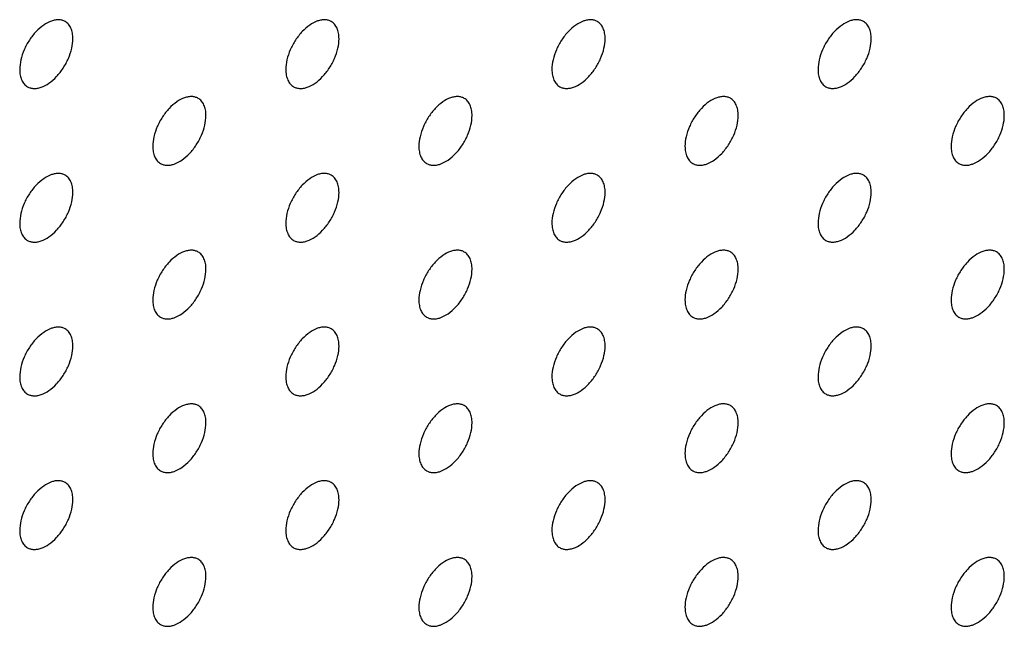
# Model space of a CAD drawing. Header units: inches. Extents: x 0 to 34, y 0 to 22.
# Tile 114 of 176: x 28.305 to 28.828, y 9.984 to 10.307. Entities that reach past the tile are written whole.
import ezdxf

# ---------------------------------------------------------------- set-up
doc = ezdxf.new("R2010")
doc.units = ezdxf.units.IN
doc.header["$LTSCALE"] = 1.87
doc.header["$MEASUREMENT"] = 0
doc.layers.add('02___PRT_ALL_AXES', color=7, linetype='CONTINUOUS')

msp = doc.modelspace()

# ---------------------------------------------------------------- linework, layer by layer
at = {"layer": '02___PRT_ALL_AXES', "color": 7, "linetype": 'CONTINUOUS'}
for points, knots in [([(28.32872, 10.30577), (28.32823, 10.30606), (28.32714, 10.30651), (28.32535, 10.30677), (28.32342, 10.30663), (28.32062, 10.30588), (28.31704, 10.30393), (28.31309, 10.30043), (28.30959, 10.29596), (28.30683, 10.29087), (28.30506, 10.28559), (28.30458, 10.28199), (28.30458, 10.28029)], [0, 0, 0, 0, 0.042842, 0.087441, 0.135298, 0.187275, 0.304489, 0.438213, 0.582466, 0.729664, 0.871609, 1, 1, 1, 1]), ([(28.33286, 10.29662), (28.33286, 10.29763), (28.3327, 10.29955), (28.33192, 10.3022), (28.33062, 10.30436), (28.32938, 10.30539), (28.32872, 10.30577)], [0, 0, 0, 0, 0.288094, 0.548173, 0.782164, 1, 1, 1, 1]), ([(28.47014, 10.30578), (28.46965, 10.30607), (28.46856, 10.30652), (28.46677, 10.30678), (28.46484, 10.30664), (28.46204, 10.30589), (28.45846, 10.30394), (28.45451, 10.30044), (28.45101, 10.29596), (28.44826, 10.29088), (28.44649, 10.2856), (28.446, 10.282), (28.446, 10.2803)], [0, 0, 0, 0, 0.042842, 0.087441, 0.135298, 0.187275, 0.304489, 0.438213, 0.582466, 0.729664, 0.871609, 1, 1, 1, 1]), ([(28.47428, 10.29663), (28.47428, 10.29763), (28.47412, 10.29956), (28.47335, 10.3022), (28.47204, 10.30436), (28.4708, 10.3054), (28.47014, 10.30578)], [0, 0, 0, 0, 0.288094, 0.548173, 0.782164, 1, 1, 1, 1]), ([(28.61156, 10.30579), (28.61107, 10.30607), (28.60998, 10.30653), (28.60819, 10.30679), (28.60626, 10.30664), (28.60346, 10.3059), (28.59988, 10.30395), (28.59593, 10.30044), (28.59243, 10.29597), (28.58968, 10.29089), (28.58791, 10.2856), (28.58742, 10.28201), (28.58742, 10.2803)], [0, 0, 0, 0, 0.042842, 0.087441, 0.135298, 0.187275, 0.304489, 0.438213, 0.582466, 0.729664, 0.871609, 1, 1, 1, 1]), ([(28.6157, 10.29664), (28.6157, 10.29764), (28.61554, 10.29957), (28.61477, 10.30221), (28.61346, 10.30437), (28.61222, 10.30541), (28.61156, 10.30579)], [0, 0, 0, 0, 0.288094, 0.548173, 0.782164, 1, 1, 1, 1]), ([(28.75298, 10.3058), (28.75249, 10.30608), (28.7514, 10.30653), (28.74961, 10.3068), (28.74768, 10.30665), (28.74488, 10.30591), (28.7413, 10.30395), (28.73735, 10.30045), (28.73386, 10.29598), (28.7311, 10.29089), (28.72933, 10.28561), (28.72884, 10.28202), (28.72884, 10.28031)], [0, 0, 0, 0, 0.042842, 0.087441, 0.135298, 0.187275, 0.304489, 0.438213, 0.582466, 0.729664, 0.871609, 1, 1, 1, 1]), ([(28.75712, 10.29664), (28.75712, 10.29765), (28.75696, 10.29957), (28.75619, 10.30222), (28.75488, 10.30438), (28.75364, 10.30542), (28.75298, 10.3058)], [0, 0, 0, 0, 0.288094, 0.548173, 0.782164, 1, 1, 1, 1]), ([(28.30872, 10.27113), (28.30921, 10.27085), (28.3103, 10.2704), (28.31209, 10.27013), (28.31402, 10.27028), (28.31682, 10.27102), (28.3204, 10.27298), (28.32435, 10.27648), (28.32784, 10.28095), (28.3306, 10.28604), (28.33237, 10.29132), (28.33286, 10.29491), (28.33286, 10.29662)], [0, 0, 0, 0, 0.042842, 0.087441, 0.135298, 0.187275, 0.304489, 0.438213, 0.582466, 0.729664, 0.871609, 1, 1, 1, 1]), ([(28.45014, 10.27114), (28.45063, 10.27086), (28.45172, 10.27041), (28.45351, 10.27014), (28.45544, 10.27029), (28.45824, 10.27103), (28.46182, 10.27299), (28.46577, 10.27649), (28.46927, 10.28096), (28.47202, 10.28605), (28.47379, 10.29133), (28.47428, 10.29492), (28.47428, 10.29663)], [0, 0, 0, 0, 0.042842, 0.087441, 0.135298, 0.187275, 0.304489, 0.438213, 0.582466, 0.729664, 0.871609, 1, 1, 1, 1]), ([(28.59156, 10.27115), (28.59205, 10.27087), (28.59314, 10.27041), (28.59493, 10.27015), (28.59686, 10.2703), (28.59966, 10.27104), (28.60324, 10.27299), (28.60719, 10.2765), (28.61069, 10.28097), (28.61344, 10.28605), (28.61522, 10.29134), (28.6157, 10.29493), (28.6157, 10.29664)], [0, 0, 0, 0, 0.042842, 0.087441, 0.135298, 0.187275, 0.304489, 0.438213, 0.582466, 0.729664, 0.871609, 1, 1, 1, 1]), ([(28.73298, 10.27116), (28.73348, 10.27087), (28.73456, 10.27042), (28.73635, 10.27016), (28.73828, 10.2703), (28.74108, 10.27105), (28.74466, 10.273), (28.74861, 10.2765), (28.75211, 10.28098), (28.75487, 10.28606), (28.75664, 10.29134), (28.75712, 10.29494), (28.75712, 10.29664)], [0, 0, 0, 0, 0.042842, 0.087441, 0.135298, 0.187275, 0.304489, 0.438213, 0.582466, 0.729664, 0.871609, 1, 1, 1, 1]), ([(28.30458, 10.28029), (28.30458, 10.27928), (28.30474, 10.27736), (28.30551, 10.27471), (28.30682, 10.27255), (28.30806, 10.27152), (28.30872, 10.27113)], [0, 0, 0, 0, 0.288094, 0.548173, 0.782164, 1, 1, 1, 1]), ([(28.446, 10.2803), (28.446, 10.27929), (28.44616, 10.27737), (28.44693, 10.27472), (28.44824, 10.27256), (28.44948, 10.27152), (28.45014, 10.27114)], [0, 0, 0, 0, 0.288094, 0.548173, 0.782164, 1, 1, 1, 1]), ([(28.58742, 10.2803), (28.58742, 10.2793), (28.58758, 10.27737), (28.58836, 10.27473), (28.58966, 10.27257), (28.5909, 10.27153), (28.59156, 10.27115)], [0, 0, 0, 0, 0.288094, 0.548173, 0.782164, 1, 1, 1, 1]), ([(28.72884, 10.28031), (28.72884, 10.2793), (28.729, 10.27738), (28.72978, 10.27474), (28.73108, 10.27258), (28.73232, 10.27154), (28.73298, 10.27116)], [0, 0, 0, 0, 0.288094, 0.548173, 0.782164, 1, 1, 1, 1]), ([(28.39943, 10.26495), (28.39894, 10.26524), (28.39785, 10.26569), (28.39606, 10.26595), (28.39413, 10.26581), (28.39133, 10.26507), (28.38775, 10.26311), (28.3838, 10.25961), (28.3803, 10.25514), (28.37755, 10.25005), (28.37577, 10.24477), (28.37529, 10.24117), (28.37529, 10.23947)], [0, 0, 0, 0, 0.042842, 0.087441, 0.135298, 0.187275, 0.304489, 0.438213, 0.582466, 0.729664, 0.871609, 1, 1, 1, 1]), ([(28.40357, 10.2558), (28.40357, 10.25681), (28.40341, 10.25873), (28.40263, 10.26138), (28.40133, 10.26354), (28.40009, 10.26457), (28.39943, 10.26495)], [0, 0, 0, 0, 0.288094, 0.548173, 0.782164, 1, 1, 1, 1]), ([(28.54085, 10.26496), (28.54036, 10.26525), (28.53927, 10.2657), (28.53748, 10.26596), (28.53555, 10.26582), (28.53275, 10.26507), (28.52917, 10.26312), (28.52522, 10.25962), (28.52172, 10.25514), (28.51897, 10.25006), (28.5172, 10.24478), (28.51671, 10.24118), (28.51671, 10.23948)], [0, 0, 0, 0, 0.042842, 0.087441, 0.135298, 0.187275, 0.304489, 0.438213, 0.582466, 0.729664, 0.871609, 1, 1, 1, 1]), ([(28.54499, 10.25581), (28.54499, 10.25682), (28.54483, 10.25874), (28.54406, 10.26138), (28.54275, 10.26354), (28.54151, 10.26458), (28.54085, 10.26496)], [0, 0, 0, 0, 0.288094, 0.548173, 0.782164, 1, 1, 1, 1]), ([(28.68227, 10.26497), (28.68178, 10.26525), (28.68069, 10.26571), (28.6789, 10.26597), (28.67697, 10.26582), (28.67417, 10.26508), (28.67059, 10.26313), (28.66664, 10.25962), (28.66315, 10.25515), (28.66039, 10.25007), (28.65862, 10.24478), (28.65813, 10.24119), (28.65813, 10.23948)], [0, 0, 0, 0, 0.042842, 0.087441, 0.135298, 0.187275, 0.304489, 0.438213, 0.582466, 0.729664, 0.871609, 1, 1, 1, 1]), ([(28.68641, 10.25582), (28.68641, 10.25682), (28.68625, 10.25875), (28.68548, 10.26139), (28.68417, 10.26355), (28.68293, 10.26459), (28.68227, 10.26497)], [0, 0, 0, 0, 0.288094, 0.548173, 0.782164, 1, 1, 1, 1]), ([(28.82369, 10.26498), (28.8232, 10.26526), (28.82211, 10.26571), (28.82032, 10.26598), (28.81839, 10.26583), (28.81559, 10.26509), (28.81201, 10.26313), (28.80806, 10.25963), (28.80457, 10.25516), (28.80181, 10.25007), (28.80004, 10.24479), (28.79955, 10.2412), (28.79955, 10.23949)], [0, 0, 0, 0, 0.042842, 0.087441, 0.135298, 0.187275, 0.304489, 0.438213, 0.582466, 0.729664, 0.871609, 1, 1, 1, 1]), ([(28.82784, 10.25582), (28.82784, 10.25683), (28.82768, 10.25875), (28.8269, 10.2614), (28.82559, 10.26356), (28.82435, 10.2646), (28.82369, 10.26498)], [0, 0, 0, 0, 0.288094, 0.548173, 0.782164, 1, 1, 1, 1]), ([(28.37943, 10.23031), (28.37992, 10.23003), (28.38101, 10.22958), (28.3828, 10.22931), (28.38473, 10.22946), (28.38753, 10.2302), (28.39111, 10.23216), (28.39506, 10.23566), (28.39856, 10.24013), (28.40131, 10.24522), (28.40308, 10.2505), (28.40357, 10.25409), (28.40357, 10.2558)], [0, 0, 0, 0, 0.042842, 0.087441, 0.135298, 0.187275, 0.304489, 0.438213, 0.582466, 0.729664, 0.871609, 1, 1, 1, 1]), ([(28.52085, 10.23032), (28.52134, 10.23004), (28.52243, 10.22959), (28.52422, 10.22932), (28.52615, 10.22947), (28.52895, 10.23021), (28.53253, 10.23217), (28.53648, 10.23567), (28.53998, 10.24014), (28.54273, 10.24523), (28.5445, 10.25051), (28.54499, 10.2541), (28.54499, 10.25581)], [0, 0, 0, 0, 0.042842, 0.087441, 0.135298, 0.187275, 0.304489, 0.438213, 0.582466, 0.729664, 0.871609, 1, 1, 1, 1]), ([(28.66227, 10.23033), (28.66276, 10.23005), (28.66385, 10.22959), (28.66564, 10.22933), (28.66757, 10.22948), (28.67037, 10.23022), (28.67395, 10.23217), (28.6779, 10.23568), (28.6814, 10.24015), (28.68416, 10.24523), (28.68593, 10.25052), (28.68641, 10.25411), (28.68641, 10.25582)], [0, 0, 0, 0, 0.042842, 0.087441, 0.135298, 0.187275, 0.304489, 0.438213, 0.582466, 0.729664, 0.871609, 1, 1, 1, 1]), ([(28.80369, 10.23034), (28.80419, 10.23005), (28.80527, 10.2296), (28.80707, 10.22934), (28.80899, 10.22949), (28.81179, 10.23023), (28.81537, 10.23218), (28.81932, 10.23568), (28.82282, 10.24016), (28.82558, 10.24524), (28.82735, 10.25052), (28.82784, 10.25412), (28.82784, 10.25582)], [0, 0, 0, 0, 0.042842, 0.087441, 0.135298, 0.187275, 0.304489, 0.438213, 0.582466, 0.729664, 0.871609, 1, 1, 1, 1]), ([(28.37529, 10.23947), (28.37529, 10.23846), (28.37545, 10.23654), (28.37622, 10.23389), (28.37753, 10.23173), (28.37877, 10.2307), (28.37943, 10.23031)], [0, 0, 0, 0, 0.288094, 0.548173, 0.782164, 1, 1, 1, 1]), ([(28.51671, 10.23948), (28.51671, 10.23847), (28.51687, 10.23655), (28.51764, 10.2339), (28.51895, 10.23174), (28.52019, 10.2307), (28.52085, 10.23032)], [0, 0, 0, 0, 0.288094, 0.548173, 0.782164, 1, 1, 1, 1]), ([(28.65813, 10.23948), (28.65813, 10.23848), (28.65829, 10.23655), (28.65907, 10.23391), (28.66037, 10.23175), (28.66161, 10.23071), (28.66227, 10.23033)], [0, 0, 0, 0, 0.288094, 0.548173, 0.782164, 1, 1, 1, 1]), ([(28.79955, 10.23949), (28.79955, 10.23849), (28.79971, 10.23656), (28.80049, 10.23392), (28.80179, 10.23176), (28.80303, 10.23072), (28.80369, 10.23034)], [0, 0, 0, 0, 0.288094, 0.548173, 0.782164, 1, 1, 1, 1]), ([(28.32872, 10.22413), (28.32823, 10.22441), (28.32714, 10.22486), (28.32535, 10.22513), (28.32342, 10.22498), (28.32062, 10.22424), (28.31704, 10.22228), (28.31309, 10.21878), (28.30959, 10.21431), (28.30683, 10.20922), (28.30506, 10.20394), (28.30458, 10.20035), (28.30458, 10.19864)], [0, 0, 0, 0, 0.042842, 0.087441, 0.135298, 0.187275, 0.304489, 0.438213, 0.582466, 0.729664, 0.871609, 1, 1, 1, 1]), ([(28.47014, 10.22413), (28.46965, 10.22442), (28.46856, 10.22487), (28.46677, 10.22513), (28.46484, 10.22499), (28.46204, 10.22425), (28.45846, 10.22229), (28.45451, 10.21879), (28.45101, 10.21432), (28.44826, 10.20923), (28.44649, 10.20395), (28.446, 10.20035), (28.446, 10.19865)], [0, 0, 0, 0, 0.042842, 0.087441, 0.135298, 0.187275, 0.304489, 0.438213, 0.582466, 0.729664, 0.871609, 1, 1, 1, 1]), ([(28.61156, 10.22414), (28.61107, 10.22443), (28.60998, 10.22488), (28.60819, 10.22514), (28.60626, 10.225), (28.60346, 10.22425), (28.59988, 10.2223), (28.59593, 10.2188), (28.59243, 10.21432), (28.58968, 10.20924), (28.58791, 10.20396), (28.58742, 10.20036), (28.58742, 10.19866)], [0, 0, 0, 0, 0.042842, 0.087441, 0.135298, 0.187275, 0.304489, 0.438213, 0.582466, 0.729664, 0.871609, 1, 1, 1, 1]), ([(28.75298, 10.22415), (28.75249, 10.22443), (28.7514, 10.22489), (28.74961, 10.22515), (28.74768, 10.225), (28.74488, 10.22426), (28.7413, 10.22231), (28.73735, 10.2188), (28.73386, 10.21433), (28.7311, 10.20925), (28.72933, 10.20396), (28.72884, 10.20037), (28.72884, 10.19867)], [0, 0, 0, 0, 0.042842, 0.087441, 0.135298, 0.187275, 0.304489, 0.438213, 0.582466, 0.729664, 0.871609, 1, 1, 1, 1]), ([(28.33286, 10.21497), (28.33286, 10.21598), (28.3327, 10.2179), (28.33192, 10.22055), (28.33062, 10.22271), (28.32938, 10.22375), (28.32872, 10.22413)], [0, 0, 0, 0, 0.288094, 0.548173, 0.782164, 1, 1, 1, 1]), ([(28.47428, 10.21498), (28.47428, 10.21599), (28.47412, 10.21791), (28.47335, 10.22056), (28.47204, 10.22272), (28.4708, 10.22375), (28.47014, 10.22413)], [0, 0, 0, 0, 0.288094, 0.548173, 0.782164, 1, 1, 1, 1]), ([(28.6157, 10.21499), (28.6157, 10.216), (28.61554, 10.21792), (28.61477, 10.22056), (28.61346, 10.22273), (28.61222, 10.22376), (28.61156, 10.22414)], [0, 0, 0, 0, 0.288094, 0.548173, 0.782164, 1, 1, 1, 1]), ([(28.75712, 10.215), (28.75712, 10.216), (28.75696, 10.21793), (28.75619, 10.22057), (28.75488, 10.22273), (28.75364, 10.22377), (28.75298, 10.22415)], [0, 0, 0, 0, 0.288094, 0.548173, 0.782164, 1, 1, 1, 1]), ([(28.30872, 10.18949), (28.30921, 10.1892), (28.3103, 10.18875), (28.31209, 10.18849), (28.31402, 10.18863), (28.31682, 10.18938), (28.3204, 10.19133), (28.32435, 10.19483), (28.32784, 10.1993), (28.3306, 10.20439), (28.33237, 10.20967), (28.33286, 10.21327), (28.33286, 10.21497)], [0, 0, 0, 0, 0.042842, 0.087441, 0.135298, 0.187275, 0.304489, 0.438213, 0.582466, 0.729664, 0.871609, 1, 1, 1, 1]), ([(28.45014, 10.1895), (28.45063, 10.18921), (28.45172, 10.18876), (28.45351, 10.18849), (28.45544, 10.18864), (28.45824, 10.18938), (28.46182, 10.19134), (28.46577, 10.19484), (28.46927, 10.19931), (28.47202, 10.2044), (28.47379, 10.20968), (28.47428, 10.21327), (28.47428, 10.21498)], [0, 0, 0, 0, 0.042842, 0.087441, 0.135298, 0.187275, 0.304489, 0.438213, 0.582466, 0.729664, 0.871609, 1, 1, 1, 1]), ([(28.59156, 10.1895), (28.59205, 10.18922), (28.59314, 10.18877), (28.59493, 10.1885), (28.59686, 10.18865), (28.59966, 10.18939), (28.60324, 10.19135), (28.60719, 10.19485), (28.61069, 10.19932), (28.61344, 10.20441), (28.61522, 10.20969), (28.6157, 10.21328), (28.6157, 10.21499)], [0, 0, 0, 0, 0.042842, 0.087441, 0.135298, 0.187275, 0.304489, 0.438213, 0.582466, 0.729664, 0.871609, 1, 1, 1, 1]), ([(28.73298, 10.18951), (28.73348, 10.18923), (28.73456, 10.18877), (28.73635, 10.18851), (28.73828, 10.18866), (28.74108, 10.1894), (28.74466, 10.19135), (28.74861, 10.19486), (28.75211, 10.19933), (28.75487, 10.20441), (28.75664, 10.2097), (28.75712, 10.21329), (28.75712, 10.215)], [0, 0, 0, 0, 0.042842, 0.087441, 0.135298, 0.187275, 0.304489, 0.438213, 0.582466, 0.729664, 0.871609, 1, 1, 1, 1]), ([(28.30458, 10.19864), (28.30458, 10.19763), (28.30474, 10.19571), (28.30551, 10.19307), (28.30682, 10.1909), (28.30806, 10.18987), (28.30872, 10.18949)], [0, 0, 0, 0, 0.288094, 0.548173, 0.782164, 1, 1, 1, 1]), ([(28.446, 10.19865), (28.446, 10.19764), (28.44616, 10.19572), (28.44693, 10.19307), (28.44824, 10.19091), (28.44948, 10.18988), (28.45014, 10.1895)], [0, 0, 0, 0, 0.288094, 0.548173, 0.782164, 1, 1, 1, 1]), ([(28.58742, 10.19866), (28.58742, 10.19765), (28.58758, 10.19573), (28.58836, 10.19308), (28.58966, 10.19092), (28.5909, 10.18988), (28.59156, 10.1895)], [0, 0, 0, 0, 0.288094, 0.548173, 0.782164, 1, 1, 1, 1]), ([(28.72884, 10.19867), (28.72884, 10.19766), (28.729, 10.19573), (28.72978, 10.19309), (28.73108, 10.19093), (28.73232, 10.18989), (28.73298, 10.18951)], [0, 0, 0, 0, 0.288094, 0.548173, 0.782164, 1, 1, 1, 1]), ([(28.39943, 10.18331), (28.39894, 10.18359), (28.39785, 10.18404), (28.39606, 10.18431), (28.39413, 10.18416), (28.39133, 10.18342), (28.38775, 10.18146), (28.3838, 10.17796), (28.3803, 10.17349), (28.37755, 10.1684), (28.37577, 10.16312), (28.37529, 10.15953), (28.37529, 10.15782)], [0, 0, 0, 0, 0.042842, 0.087441, 0.135298, 0.187275, 0.304489, 0.438213, 0.582466, 0.729664, 0.871609, 1, 1, 1, 1]), ([(28.40357, 10.17415), (28.40357, 10.17516), (28.40341, 10.17708), (28.40263, 10.17973), (28.40133, 10.18189), (28.40009, 10.18293), (28.39943, 10.18331)], [0, 0, 0, 0, 0.288094, 0.548173, 0.782164, 1, 1, 1, 1]), ([(28.54085, 10.18331), (28.54036, 10.1836), (28.53927, 10.18405), (28.53748, 10.18432), (28.53555, 10.18417), (28.53275, 10.18343), (28.52917, 10.18147), (28.52522, 10.17797), (28.52172, 10.1735), (28.51897, 10.16841), (28.5172, 10.16313), (28.51671, 10.15954), (28.51671, 10.15783)], [0, 0, 0, 0, 0.042842, 0.087441, 0.135298, 0.187275, 0.304489, 0.438213, 0.582466, 0.729664, 0.871609, 1, 1, 1, 1]), ([(28.54499, 10.17416), (28.54499, 10.17517), (28.54483, 10.17709), (28.54406, 10.17974), (28.54275, 10.1819), (28.54151, 10.18293), (28.54085, 10.18331)], [0, 0, 0, 0, 0.288094, 0.548173, 0.782164, 1, 1, 1, 1]), ([(28.68227, 10.18332), (28.68178, 10.18361), (28.68069, 10.18406), (28.6789, 10.18432), (28.67697, 10.18418), (28.67417, 10.18343), (28.67059, 10.18148), (28.66664, 10.17798), (28.66315, 10.17351), (28.66039, 10.16842), (28.65862, 10.16314), (28.65813, 10.15954), (28.65813, 10.15784)], [0, 0, 0, 0, 0.042842, 0.087441, 0.135298, 0.187275, 0.304489, 0.438213, 0.582466, 0.729664, 0.871609, 1, 1, 1, 1]), ([(28.68641, 10.17417), (28.68641, 10.17518), (28.68625, 10.1771), (28.68548, 10.17975), (28.68417, 10.18191), (28.68293, 10.18294), (28.68227, 10.18332)], [0, 0, 0, 0, 0.288094, 0.548173, 0.782164, 1, 1, 1, 1]), ([(28.82369, 10.18333), (28.8232, 10.18361), (28.82211, 10.18407), (28.82032, 10.18433), (28.81839, 10.18418), (28.81559, 10.18344), (28.81201, 10.18149), (28.80806, 10.17798), (28.80457, 10.17351), (28.80181, 10.16843), (28.80004, 10.16314), (28.79955, 10.15955), (28.79955, 10.15785)], [0, 0, 0, 0, 0.042842, 0.087441, 0.135298, 0.187275, 0.304489, 0.438213, 0.582466, 0.729664, 0.871609, 1, 1, 1, 1]), ([(28.82784, 10.17418), (28.82784, 10.17518), (28.82768, 10.17711), (28.8269, 10.17975), (28.82559, 10.18191), (28.82435, 10.18295), (28.82369, 10.18333)], [0, 0, 0, 0, 0.288094, 0.548173, 0.782164, 1, 1, 1, 1]), ([(28.37943, 10.14867), (28.37992, 10.14838), (28.38101, 10.14793), (28.3828, 10.14767), (28.38473, 10.14781), (28.38753, 10.14856), (28.39111, 10.15051), (28.39506, 10.15401), (28.39856, 10.15849), (28.40131, 10.16357), (28.40308, 10.16885), (28.40357, 10.17245), (28.40357, 10.17415)], [0, 0, 0, 0, 0.042842, 0.087441, 0.135298, 0.187275, 0.304489, 0.438213, 0.582466, 0.729664, 0.871609, 1, 1, 1, 1]), ([(28.52085, 10.14868), (28.52134, 10.14839), (28.52243, 10.14794), (28.52422, 10.14768), (28.52615, 10.14782), (28.52895, 10.14856), (28.53253, 10.15052), (28.53648, 10.15402), (28.53998, 10.15849), (28.54273, 10.16358), (28.5445, 10.16886), (28.54499, 10.17246), (28.54499, 10.17416)], [0, 0, 0, 0, 0.042842, 0.087441, 0.135298, 0.187275, 0.304489, 0.438213, 0.582466, 0.729664, 0.871609, 1, 1, 1, 1]), ([(28.66227, 10.14868), (28.66276, 10.1484), (28.66385, 10.14795), (28.66564, 10.14768), (28.66757, 10.14783), (28.67037, 10.14857), (28.67395, 10.15053), (28.6779, 10.15403), (28.6814, 10.1585), (28.68416, 10.16359), (28.68593, 10.16887), (28.68641, 10.17246), (28.68641, 10.17417)], [0, 0, 0, 0, 0.042842, 0.087441, 0.135298, 0.187275, 0.304489, 0.438213, 0.582466, 0.729664, 0.871609, 1, 1, 1, 1]), ([(28.80369, 10.14869), (28.80419, 10.14841), (28.80527, 10.14795), (28.80707, 10.14769), (28.80899, 10.14784), (28.81179, 10.14858), (28.81537, 10.15054), (28.81932, 10.15404), (28.82282, 10.15851), (28.82558, 10.16359), (28.82735, 10.16888), (28.82784, 10.17247), (28.82784, 10.17418)], [0, 0, 0, 0, 0.042842, 0.087441, 0.135298, 0.187275, 0.304489, 0.438213, 0.582466, 0.729664, 0.871609, 1, 1, 1, 1]), ([(28.37529, 10.15782), (28.37529, 10.15681), (28.37545, 10.15489), (28.37622, 10.15225), (28.37753, 10.15009), (28.37877, 10.14905), (28.37943, 10.14867)], [0, 0, 0, 0, 0.288094, 0.548173, 0.782164, 1, 1, 1, 1]), ([(28.51671, 10.15783), (28.51671, 10.15682), (28.51687, 10.1549), (28.51764, 10.15225), (28.51895, 10.15009), (28.52019, 10.14906), (28.52085, 10.14868)], [0, 0, 0, 0, 0.288094, 0.548173, 0.782164, 1, 1, 1, 1]), ([(28.65813, 10.15784), (28.65813, 10.15683), (28.65829, 10.15491), (28.65907, 10.15226), (28.66037, 10.1501), (28.66161, 10.14906), (28.66227, 10.14868)], [0, 0, 0, 0, 0.288094, 0.548173, 0.782164, 1, 1, 1, 1]), ([(28.79955, 10.15785), (28.79955, 10.15684), (28.79971, 10.15492), (28.80049, 10.15227), (28.80179, 10.15011), (28.80303, 10.14907), (28.80369, 10.14869)], [0, 0, 0, 0, 0.288094, 0.548173, 0.782164, 1, 1, 1, 1]), ([(28.32872, 10.14248), (28.32823, 10.14276), (28.32714, 10.14322), (28.32535, 10.14348), (28.32342, 10.14333), (28.32062, 10.14259), (28.31704, 10.14064), (28.31309, 10.13713), (28.30959, 10.13266), (28.30683, 10.12758), (28.30506, 10.12229), (28.30458, 10.1187), (28.30458, 10.11699)], [0, 0, 0, 0, 0.042842, 0.087441, 0.135298, 0.187275, 0.304489, 0.438213, 0.582466, 0.729664, 0.871609, 1, 1, 1, 1]), ([(28.33286, 10.13333), (28.33286, 10.13433), (28.3327, 10.13626), (28.33192, 10.1389), (28.33062, 10.14106), (28.32938, 10.1421), (28.32872, 10.14248)], [0, 0, 0, 0, 0.288094, 0.548173, 0.782164, 1, 1, 1, 1]), ([(28.47014, 10.14249), (28.46965, 10.14277), (28.46856, 10.14322), (28.46677, 10.14349), (28.46484, 10.14334), (28.46204, 10.1426), (28.45846, 10.14064), (28.45451, 10.13714), (28.45101, 10.13267), (28.44826, 10.12758), (28.44649, 10.1223), (28.446, 10.11871), (28.446, 10.117)], [0, 0, 0, 0, 0.042842, 0.087441, 0.135298, 0.187275, 0.304489, 0.438213, 0.582466, 0.729664, 0.871609, 1, 1, 1, 1]), ([(28.47428, 10.13333), (28.47428, 10.13434), (28.47412, 10.13626), (28.47335, 10.13891), (28.47204, 10.14107), (28.4708, 10.14211), (28.47014, 10.14249)], [0, 0, 0, 0, 0.288094, 0.548173, 0.782164, 1, 1, 1, 1]), ([(28.61156, 10.1425), (28.61107, 10.14278), (28.60998, 10.14323), (28.60819, 10.1435), (28.60626, 10.14335), (28.60346, 10.14261), (28.59988, 10.14065), (28.59593, 10.13715), (28.59243, 10.13268), (28.58968, 10.12759), (28.58791, 10.12231), (28.58742, 10.11872), (28.58742, 10.11701)], [0, 0, 0, 0, 0.042842, 0.087441, 0.135298, 0.187275, 0.304489, 0.438213, 0.582466, 0.729664, 0.871609, 1, 1, 1, 1]), ([(28.6157, 10.13334), (28.6157, 10.13435), (28.61554, 10.13627), (28.61477, 10.13892), (28.61346, 10.14108), (28.61222, 10.14211), (28.61156, 10.1425)], [0, 0, 0, 0, 0.288094, 0.548173, 0.782164, 1, 1, 1, 1]), ([(28.75298, 10.1425), (28.75249, 10.14279), (28.7514, 10.14324), (28.74961, 10.1435), (28.74768, 10.14336), (28.74488, 10.14261), (28.7413, 10.14066), (28.73735, 10.13716), (28.73386, 10.13269), (28.7311, 10.1276), (28.72933, 10.12232), (28.72884, 10.11872), (28.72884, 10.11702)], [0, 0, 0, 0, 0.042842, 0.087441, 0.135298, 0.187275, 0.304489, 0.438213, 0.582466, 0.729664, 0.871609, 1, 1, 1, 1]), ([(28.75712, 10.13335), (28.75712, 10.13436), (28.75696, 10.13628), (28.75619, 10.13893), (28.75488, 10.14109), (28.75364, 10.14212), (28.75298, 10.1425)], [0, 0, 0, 0, 0.288094, 0.548173, 0.782164, 1, 1, 1, 1]), ([(28.30872, 10.10784), (28.30921, 10.10756), (28.3103, 10.1071), (28.31209, 10.10684), (28.31402, 10.10699), (28.31682, 10.10773), (28.3204, 10.10968), (28.32435, 10.11319), (28.32784, 10.11766), (28.3306, 10.12274), (28.33237, 10.12803), (28.33286, 10.13162), (28.33286, 10.13333)], [0, 0, 0, 0, 0.042842, 0.087441, 0.135298, 0.187275, 0.304489, 0.438213, 0.582466, 0.729664, 0.871609, 1, 1, 1, 1]), ([(28.45014, 10.10785), (28.45063, 10.10756), (28.45172, 10.10711), (28.45351, 10.10685), (28.45544, 10.10699), (28.45824, 10.10774), (28.46182, 10.10969), (28.46577, 10.11319), (28.46927, 10.11767), (28.47202, 10.12275), (28.47379, 10.12803), (28.47428, 10.13163), (28.47428, 10.13333)], [0, 0, 0, 0, 0.042842, 0.087441, 0.135298, 0.187275, 0.304489, 0.438213, 0.582466, 0.729664, 0.871609, 1, 1, 1, 1]), ([(28.59156, 10.10786), (28.59205, 10.10757), (28.59314, 10.10712), (28.59493, 10.10686), (28.59686, 10.107), (28.59966, 10.10774), (28.60324, 10.1097), (28.60719, 10.1132), (28.61069, 10.11767), (28.61344, 10.12276), (28.61522, 10.12804), (28.6157, 10.13164), (28.6157, 10.13334)], [0, 0, 0, 0, 0.042842, 0.087441, 0.135298, 0.187275, 0.304489, 0.438213, 0.582466, 0.729664, 0.871609, 1, 1, 1, 1]), ([(28.73298, 10.10786), (28.73348, 10.10758), (28.73456, 10.10713), (28.73635, 10.10686), (28.73828, 10.10701), (28.74108, 10.10775), (28.74466, 10.10971), (28.74861, 10.11321), (28.75211, 10.11768), (28.75487, 10.12277), (28.75664, 10.12805), (28.75712, 10.13164), (28.75712, 10.13335)], [0, 0, 0, 0, 0.042842, 0.087441, 0.135298, 0.187275, 0.304489, 0.438213, 0.582466, 0.729664, 0.871609, 1, 1, 1, 1]), ([(28.30458, 10.11699), (28.30458, 10.11599), (28.30474, 10.11406), (28.30551, 10.11142), (28.30682, 10.10926), (28.30806, 10.10822), (28.30872, 10.10784)], [0, 0, 0, 0, 0.288094, 0.548173, 0.782164, 1, 1, 1, 1]), ([(28.446, 10.117), (28.446, 10.11599), (28.44616, 10.11407), (28.44693, 10.11143), (28.44824, 10.10927), (28.44948, 10.10823), (28.45014, 10.10785)], [0, 0, 0, 0, 0.288094, 0.548173, 0.782164, 1, 1, 1, 1]), ([(28.58742, 10.11701), (28.58742, 10.116), (28.58758, 10.11408), (28.58836, 10.11143), (28.58966, 10.10927), (28.5909, 10.10824), (28.59156, 10.10786)], [0, 0, 0, 0, 0.288094, 0.548173, 0.782164, 1, 1, 1, 1]), ([(28.72884, 10.11702), (28.72884, 10.11601), (28.729, 10.11409), (28.72978, 10.11144), (28.73108, 10.10928), (28.73232, 10.10824), (28.73298, 10.10786)], [0, 0, 0, 0, 0.288094, 0.548173, 0.782164, 1, 1, 1, 1]), ([(28.39943, 10.10166), (28.39894, 10.10194), (28.39785, 10.1024), (28.39606, 10.10266), (28.39413, 10.10251), (28.39133, 10.10177), (28.38775, 10.09982), (28.3838, 10.09631), (28.3803, 10.09184), (28.37755, 10.08676), (28.37577, 10.08147), (28.37529, 10.07788), (28.37529, 10.07617)], [0, 0, 0, 0, 0.042842, 0.087441, 0.135298, 0.187275, 0.304489, 0.438213, 0.582466, 0.729664, 0.871609, 1, 1, 1, 1]), ([(28.40357, 10.09251), (28.40357, 10.09351), (28.40341, 10.09544), (28.40263, 10.09808), (28.40133, 10.10024), (28.40009, 10.10128), (28.39943, 10.10166)], [0, 0, 0, 0, 0.288094, 0.548173, 0.782164, 1, 1, 1, 1]), ([(28.54085, 10.10167), (28.54036, 10.10195), (28.53927, 10.1024), (28.53748, 10.10267), (28.53555, 10.10252), (28.53275, 10.10178), (28.52917, 10.09982), (28.52522, 10.09632), (28.52172, 10.09185), (28.51897, 10.08676), (28.5172, 10.08148), (28.51671, 10.07789), (28.51671, 10.07618)], [0, 0, 0, 0, 0.042842, 0.087441, 0.135298, 0.187275, 0.304489, 0.438213, 0.582466, 0.729664, 0.871609, 1, 1, 1, 1]), ([(28.54499, 10.09251), (28.54499, 10.09352), (28.54483, 10.09544), (28.54406, 10.09809), (28.54275, 10.10025), (28.54151, 10.10129), (28.54085, 10.10167)], [0, 0, 0, 0, 0.288094, 0.548173, 0.782164, 1, 1, 1, 1]), ([(28.68227, 10.10168), (28.68178, 10.10196), (28.68069, 10.10241), (28.6789, 10.10268), (28.67697, 10.10253), (28.67417, 10.10179), (28.67059, 10.09983), (28.66664, 10.09633), (28.66315, 10.09186), (28.66039, 10.08677), (28.65862, 10.08149), (28.65813, 10.0779), (28.65813, 10.07619)], [0, 0, 0, 0, 0.042842, 0.087441, 0.135298, 0.187275, 0.304489, 0.438213, 0.582466, 0.729664, 0.871609, 1, 1, 1, 1]), ([(28.68641, 10.09252), (28.68641, 10.09353), (28.68625, 10.09545), (28.68548, 10.0981), (28.68417, 10.10026), (28.68293, 10.1013), (28.68227, 10.10168)], [0, 0, 0, 0, 0.288094, 0.548173, 0.782164, 1, 1, 1, 1]), ([(28.82369, 10.10168), (28.8232, 10.10197), (28.82211, 10.10242), (28.82032, 10.10268), (28.81839, 10.10254), (28.81559, 10.10179), (28.81201, 10.09984), (28.80806, 10.09634), (28.80457, 10.09187), (28.80181, 10.08678), (28.80004, 10.0815), (28.79955, 10.0779), (28.79955, 10.0762)], [0, 0, 0, 0, 0.042842, 0.087441, 0.135298, 0.187275, 0.304489, 0.438213, 0.582466, 0.729664, 0.871609, 1, 1, 1, 1]), ([(28.82784, 10.09253), (28.82784, 10.09354), (28.82768, 10.09546), (28.8269, 10.09811), (28.82559, 10.10027), (28.82435, 10.1013), (28.82369, 10.10168)], [0, 0, 0, 0, 0.288094, 0.548173, 0.782164, 1, 1, 1, 1]), ([(28.37943, 10.06702), (28.37992, 10.06674), (28.38101, 10.06628), (28.3828, 10.06602), (28.38473, 10.06617), (28.38753, 10.06691), (28.39111, 10.06886), (28.39506, 10.07237), (28.39856, 10.07684), (28.40131, 10.08192), (28.40308, 10.08721), (28.40357, 10.0908), (28.40357, 10.09251)], [0, 0, 0, 0, 0.042842, 0.087441, 0.135298, 0.187275, 0.304489, 0.438213, 0.582466, 0.729664, 0.871609, 1, 1, 1, 1]), ([(28.52085, 10.06703), (28.52134, 10.06674), (28.52243, 10.06629), (28.52422, 10.06603), (28.52615, 10.06618), (28.52895, 10.06692), (28.53253, 10.06887), (28.53648, 10.07237), (28.53998, 10.07685), (28.54273, 10.08193), (28.5445, 10.08722), (28.54499, 10.09081), (28.54499, 10.09251)], [0, 0, 0, 0, 0.042842, 0.087441, 0.135298, 0.187275, 0.304489, 0.438213, 0.582466, 0.729664, 0.871609, 1, 1, 1, 1]), ([(28.66227, 10.06704), (28.66276, 10.06675), (28.66385, 10.0663), (28.66564, 10.06604), (28.66757, 10.06618), (28.67037, 10.06693), (28.67395, 10.06888), (28.6779, 10.07238), (28.6814, 10.07685), (28.68416, 10.08194), (28.68593, 10.08722), (28.68641, 10.09082), (28.68641, 10.09252)], [0, 0, 0, 0, 0.042842, 0.087441, 0.135298, 0.187275, 0.304489, 0.438213, 0.582466, 0.729664, 0.871609, 1, 1, 1, 1]), ([(28.80369, 10.06704), (28.80419, 10.06676), (28.80527, 10.06631), (28.80707, 10.06604), (28.80899, 10.06619), (28.81179, 10.06693), (28.81537, 10.06889), (28.81932, 10.07239), (28.82282, 10.07686), (28.82558, 10.08195), (28.82735, 10.08723), (28.82784, 10.09082), (28.82784, 10.09253)], [0, 0, 0, 0, 0.042842, 0.087441, 0.135298, 0.187275, 0.304489, 0.438213, 0.582466, 0.729664, 0.871609, 1, 1, 1, 1]), ([(28.37529, 10.07617), (28.37529, 10.07517), (28.37545, 10.07324), (28.37622, 10.0706), (28.37753, 10.06844), (28.37877, 10.0674), (28.37943, 10.06702)], [0, 0, 0, 0, 0.288094, 0.548173, 0.782164, 1, 1, 1, 1]), ([(28.51671, 10.07618), (28.51671, 10.07518), (28.51687, 10.07325), (28.51764, 10.07061), (28.51895, 10.06845), (28.52019, 10.06741), (28.52085, 10.06703)], [0, 0, 0, 0, 0.288094, 0.548173, 0.782164, 1, 1, 1, 1]), ([(28.65813, 10.07619), (28.65813, 10.07518), (28.65829, 10.07326), (28.65907, 10.07061), (28.66037, 10.06845), (28.66161, 10.06742), (28.66227, 10.06704)], [0, 0, 0, 0, 0.288094, 0.548173, 0.782164, 1, 1, 1, 1]), ([(28.79955, 10.0762), (28.79955, 10.07519), (28.79971, 10.07327), (28.80049, 10.07062), (28.80179, 10.06846), (28.80303, 10.06743), (28.80369, 10.06704)], [0, 0, 0, 0, 0.288094, 0.548173, 0.782164, 1, 1, 1, 1]), ([(28.32872, 10.06083), (28.32823, 10.06112), (28.32714, 10.06157), (28.32535, 10.06183), (28.32342, 10.06169), (28.32062, 10.06094), (28.31704, 10.05899), (28.31309, 10.05549), (28.30959, 10.05101), (28.30683, 10.04593), (28.30506, 10.04065), (28.30458, 10.03705), (28.30458, 10.03535)], [0, 0, 0, 0, 0.042842, 0.087441, 0.135298, 0.187275, 0.304489, 0.438213, 0.582466, 0.729664, 0.871609, 1, 1, 1, 1]), ([(28.33286, 10.05168), (28.33286, 10.05269), (28.3327, 10.05461), (28.33192, 10.05725), (28.33062, 10.05942), (28.32938, 10.06045), (28.32872, 10.06083)], [0, 0, 0, 0, 0.288094, 0.548173, 0.782164, 1, 1, 1, 1]), ([(28.47014, 10.06084), (28.46965, 10.06112), (28.46856, 10.06158), (28.46677, 10.06184), (28.46484, 10.06169), (28.46204, 10.06095), (28.45846, 10.059), (28.45451, 10.05549), (28.45101, 10.05102), (28.44826, 10.04594), (28.44649, 10.04065), (28.446, 10.03706), (28.446, 10.03536)], [0, 0, 0, 0, 0.042842, 0.087441, 0.135298, 0.187275, 0.304489, 0.438213, 0.582466, 0.729664, 0.871609, 1, 1, 1, 1]), ([(28.47428, 10.05169), (28.47428, 10.05269), (28.47412, 10.05462), (28.47335, 10.05726), (28.47204, 10.05942), (28.4708, 10.06046), (28.47014, 10.06084)], [0, 0, 0, 0, 0.288094, 0.548173, 0.782164, 1, 1, 1, 1]), ([(28.61156, 10.06085), (28.61107, 10.06113), (28.60998, 10.06159), (28.60819, 10.06185), (28.60626, 10.0617), (28.60346, 10.06096), (28.59988, 10.059), (28.59593, 10.0555), (28.59243, 10.05103), (28.58968, 10.04594), (28.58791, 10.04066), (28.58742, 10.03707), (28.58742, 10.03536)], [0, 0, 0, 0, 0.042842, 0.087441, 0.135298, 0.187275, 0.304489, 0.438213, 0.582466, 0.729664, 0.871609, 1, 1, 1, 1]), ([(28.6157, 10.05169), (28.6157, 10.0527), (28.61554, 10.05462), (28.61477, 10.05727), (28.61346, 10.05943), (28.61222, 10.06047), (28.61156, 10.06085)], [0, 0, 0, 0, 0.288094, 0.548173, 0.782164, 1, 1, 1, 1]), ([(28.75298, 10.06086), (28.75249, 10.06114), (28.7514, 10.06159), (28.74961, 10.06186), (28.74768, 10.06171), (28.74488, 10.06097), (28.7413, 10.05901), (28.73735, 10.05551), (28.73386, 10.05104), (28.7311, 10.04595), (28.72933, 10.04067), (28.72884, 10.03708), (28.72884, 10.03537)], [0, 0, 0, 0, 0.042842, 0.087441, 0.135298, 0.187275, 0.304489, 0.438213, 0.582466, 0.729664, 0.871609, 1, 1, 1, 1]), ([(28.75712, 10.0517), (28.75712, 10.05271), (28.75696, 10.05463), (28.75619, 10.05728), (28.75488, 10.05944), (28.75364, 10.06048), (28.75298, 10.06086)], [0, 0, 0, 0, 0.288094, 0.548173, 0.782164, 1, 1, 1, 1]), ([(28.30872, 10.02619), (28.30921, 10.02591), (28.3103, 10.02546), (28.31209, 10.02519), (28.31402, 10.02534), (28.31682, 10.02608), (28.3204, 10.02804), (28.32435, 10.03154), (28.32784, 10.03601), (28.3306, 10.0411), (28.33237, 10.04638), (28.33286, 10.04997), (28.33286, 10.05168)], [0, 0, 0, 0, 0.042842, 0.087441, 0.135298, 0.187275, 0.304489, 0.438213, 0.582466, 0.729664, 0.871609, 1, 1, 1, 1]), ([(28.45014, 10.0262), (28.45063, 10.02592), (28.45172, 10.02546), (28.45351, 10.0252), (28.45544, 10.02535), (28.45824, 10.02609), (28.46182, 10.02804), (28.46577, 10.03155), (28.46927, 10.03602), (28.47202, 10.0411), (28.47379, 10.04639), (28.47428, 10.04998), (28.47428, 10.05169)], [0, 0, 0, 0, 0.042842, 0.087441, 0.135298, 0.187275, 0.304489, 0.438213, 0.582466, 0.729664, 0.871609, 1, 1, 1, 1]), ([(28.59156, 10.02621), (28.59205, 10.02592), (28.59314, 10.02547), (28.59493, 10.02521), (28.59686, 10.02536), (28.59966, 10.0261), (28.60324, 10.02805), (28.60719, 10.03156), (28.61069, 10.03603), (28.61344, 10.04111), (28.61522, 10.0464), (28.6157, 10.04999), (28.6157, 10.05169)], [0, 0, 0, 0, 0.042842, 0.087441, 0.135298, 0.187275, 0.304489, 0.438213, 0.582466, 0.729664, 0.871609, 1, 1, 1, 1]), ([(28.73298, 10.02622), (28.73348, 10.02593), (28.73456, 10.02548), (28.73635, 10.02522), (28.73828, 10.02536), (28.74108, 10.02611), (28.74466, 10.02806), (28.74861, 10.03156), (28.75211, 10.03603), (28.75487, 10.04112), (28.75664, 10.0464), (28.75712, 10.05), (28.75712, 10.0517)], [0, 0, 0, 0, 0.042842, 0.087441, 0.135298, 0.187275, 0.304489, 0.438213, 0.582466, 0.729664, 0.871609, 1, 1, 1, 1]), ([(28.30458, 10.03535), (28.30458, 10.03434), (28.30474, 10.03242), (28.30551, 10.02977), (28.30682, 10.02761), (28.30806, 10.02657), (28.30872, 10.02619)], [0, 0, 0, 0, 0.288094, 0.548173, 0.782164, 1, 1, 1, 1]), ([(28.446, 10.03536), (28.446, 10.03435), (28.44616, 10.03242), (28.44693, 10.02978), (28.44824, 10.02762), (28.44948, 10.02658), (28.45014, 10.0262)], [0, 0, 0, 0, 0.288094, 0.548173, 0.782164, 1, 1, 1, 1]), ([(28.58742, 10.03536), (28.58742, 10.03436), (28.58758, 10.03243), (28.58836, 10.02979), (28.58966, 10.02763), (28.5909, 10.02659), (28.59156, 10.02621)], [0, 0, 0, 0, 0.288094, 0.548173, 0.782164, 1, 1, 1, 1]), ([(28.72884, 10.03537), (28.72884, 10.03436), (28.729, 10.03244), (28.72978, 10.02979), (28.73108, 10.02763), (28.73232, 10.0266), (28.73298, 10.02622)], [0, 0, 0, 0, 0.288094, 0.548173, 0.782164, 1, 1, 1, 1]), ([(28.39943, 10.02001), (28.39894, 10.0203), (28.39785, 10.02075), (28.39606, 10.02101), (28.39413, 10.02087), (28.39133, 10.02012), (28.38775, 10.01817), (28.3838, 10.01467), (28.3803, 10.0102), (28.37755, 10.00511), (28.37577, 9.99983), (28.37529, 9.99623), (28.37529, 9.99453)], [0, 0, 0, 0, 0.042842, 0.087441, 0.135298, 0.187275, 0.304489, 0.438213, 0.582466, 0.729664, 0.871609, 1, 1, 1, 1]), ([(28.54085, 10.02002), (28.54036, 10.02031), (28.53927, 10.02076), (28.53748, 10.02102), (28.53555, 10.02087), (28.53275, 10.02013), (28.52917, 10.01818), (28.52522, 10.01467), (28.52172, 10.0102), (28.51897, 10.00512), (28.5172, 9.99983), (28.51671, 9.99624), (28.51671, 9.99454)], [0, 0, 0, 0, 0.042842, 0.087441, 0.135298, 0.187275, 0.304489, 0.438213, 0.582466, 0.729664, 0.871609, 1, 1, 1, 1]), ([(28.68227, 10.02003), (28.68178, 10.02031), (28.68069, 10.02077), (28.6789, 10.02103), (28.67697, 10.02088), (28.67417, 10.02014), (28.67059, 10.01819), (28.66664, 10.01468), (28.66315, 10.01021), (28.66039, 10.00513), (28.65862, 9.99984), (28.65813, 9.99625), (28.65813, 9.99454)], [0, 0, 0, 0, 0.042842, 0.087441, 0.135298, 0.187275, 0.304489, 0.438213, 0.582466, 0.729664, 0.871609, 1, 1, 1, 1]), ([(28.82369, 10.02004), (28.8232, 10.02032), (28.82211, 10.02077), (28.82032, 10.02104), (28.81839, 10.02089), (28.81559, 10.02015), (28.81201, 10.01819), (28.80806, 10.01469), (28.80457, 10.01022), (28.80181, 10.00513), (28.80004, 9.99985), (28.79955, 9.99626), (28.79955, 9.99455)], [0, 0, 0, 0, 0.042842, 0.087441, 0.135298, 0.187275, 0.304489, 0.438213, 0.582466, 0.729664, 0.871609, 1, 1, 1, 1]), ([(28.40357, 10.01086), (28.40357, 10.01187), (28.40341, 10.01379), (28.40263, 10.01644), (28.40133, 10.0186), (28.40009, 10.01963), (28.39943, 10.02001)], [0, 0, 0, 0, 0.288094, 0.548173, 0.782164, 1, 1, 1, 1]), ([(28.54499, 10.01087), (28.54499, 10.01187), (28.54483, 10.0138), (28.54406, 10.01644), (28.54275, 10.0186), (28.54151, 10.01964), (28.54085, 10.02002)], [0, 0, 0, 0, 0.288094, 0.548173, 0.782164, 1, 1, 1, 1]), ([(28.68641, 10.01087), (28.68641, 10.01188), (28.68625, 10.01381), (28.68548, 10.01645), (28.68417, 10.01861), (28.68293, 10.01965), (28.68227, 10.02003)], [0, 0, 0, 0, 0.288094, 0.548173, 0.782164, 1, 1, 1, 1]), ([(28.82784, 10.01088), (28.82784, 10.01189), (28.82768, 10.01381), (28.8269, 10.01646), (28.82559, 10.01862), (28.82435, 10.01966), (28.82369, 10.02004)], [0, 0, 0, 0, 0.288094, 0.548173, 0.782164, 1, 1, 1, 1]), ([(28.37943, 9.98537), (28.37992, 9.98509), (28.38101, 9.98464), (28.3828, 9.98437), (28.38473, 9.98452), (28.38753, 9.98526), (28.39111, 9.98722), (28.39506, 9.99072), (28.39856, 9.99519), (28.40131, 10.00028), (28.40308, 10.00556), (28.40357, 10.00915), (28.40357, 10.01086)], [0, 0, 0, 0, 0.042842, 0.087441, 0.135298, 0.187275, 0.304489, 0.438213, 0.582466, 0.729664, 0.871609, 1, 1, 1, 1]), ([(28.52085, 9.98538), (28.52134, 9.9851), (28.52243, 9.98464), (28.52422, 9.98438), (28.52615, 9.98453), (28.52895, 9.98527), (28.53253, 9.98723), (28.53648, 9.99073), (28.53998, 9.9952), (28.54273, 10.00029), (28.5445, 10.00557), (28.54499, 10.00916), (28.54499, 10.01087)], [0, 0, 0, 0, 0.042842, 0.087441, 0.135298, 0.187275, 0.304489, 0.438213, 0.582466, 0.729664, 0.871609, 1, 1, 1, 1]), ([(28.66227, 9.98539), (28.66276, 9.98511), (28.66385, 9.98465), (28.66564, 9.98439), (28.66757, 9.98454), (28.67037, 9.98528), (28.67395, 9.98723), (28.6779, 9.99074), (28.6814, 9.99521), (28.68416, 10.00029), (28.68593, 10.00558), (28.68641, 10.00917), (28.68641, 10.01087)], [0, 0, 0, 0, 0.042842, 0.087441, 0.135298, 0.187275, 0.304489, 0.438213, 0.582466, 0.729664, 0.871609, 1, 1, 1, 1]), ([(28.80369, 9.9854), (28.80419, 9.98511), (28.80527, 9.98466), (28.80707, 9.9844), (28.80899, 9.98454), (28.81179, 9.98529), (28.81537, 9.98724), (28.81932, 9.99074), (28.82282, 9.99522), (28.82558, 10.0003), (28.82735, 10.00558), (28.82784, 10.00918), (28.82784, 10.01088)], [0, 0, 0, 0, 0.042842, 0.087441, 0.135298, 0.187275, 0.304489, 0.438213, 0.582466, 0.729664, 0.871609, 1, 1, 1, 1]), ([(28.37529, 9.99453), (28.37529, 9.99352), (28.37545, 9.9916), (28.37622, 9.98895), (28.37753, 9.98679), (28.37877, 9.98575), (28.37943, 9.98537)], [0, 0, 0, 0, 0.288094, 0.548173, 0.782164, 1, 1, 1, 1]), ([(28.51671, 9.99454), (28.51671, 9.99353), (28.51687, 9.99161), (28.51764, 9.98896), (28.51895, 9.9868), (28.52019, 9.98576), (28.52085, 9.98538)], [0, 0, 0, 0, 0.288094, 0.548173, 0.782164, 1, 1, 1, 1]), ([(28.65813, 9.99454), (28.65813, 9.99354), (28.65829, 9.99161), (28.65907, 9.98897), (28.66037, 9.98681), (28.66161, 9.98577), (28.66227, 9.98539)], [0, 0, 0, 0, 0.288094, 0.548173, 0.782164, 1, 1, 1, 1]), ([(28.79955, 9.99455), (28.79955, 9.99354), (28.79971, 9.99162), (28.80049, 9.98898), (28.80179, 9.98681), (28.80303, 9.98578), (28.80369, 9.9854)], [0, 0, 0, 0, 0.288094, 0.548173, 0.782164, 1, 1, 1, 1])]:
    msp.add_open_spline(points, degree=3, knots=knots, dxfattribs=at)

doc.saveas('drawing.dxf')
